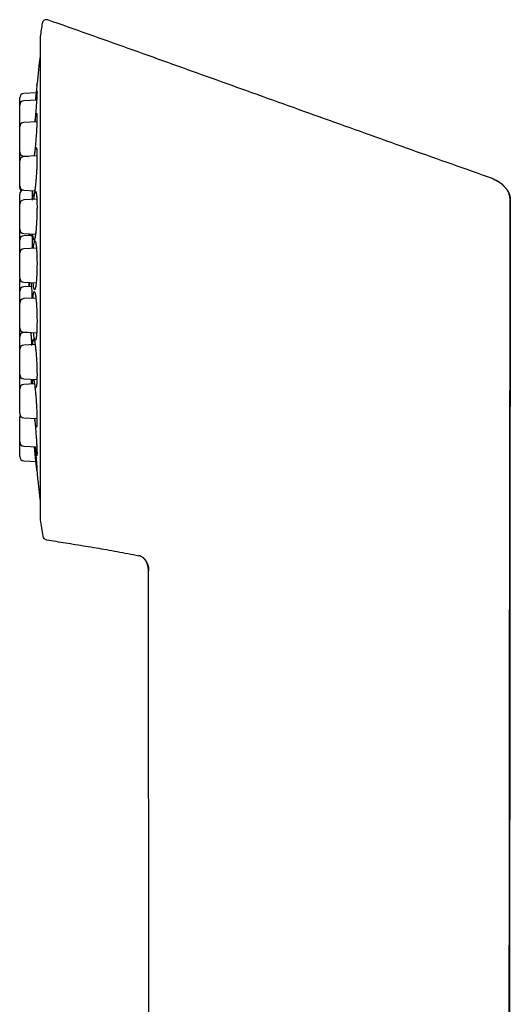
# Model space of a CAD drawing. Header units: millimetres. Extents: x 8 to 1378, y 12 to 1046.
# Tile 7 of 68: x 206 to 240, y 978 to 1046. Entities that reach past the tile are written whole.
import ezdxf

# ---------------------------------------------------------------- set-up
doc = ezdxf.new("R2010")
doc.units = ezdxf.units.MM

msp = doc.modelspace()

# ---------------------------------------------------------------- linework, layer by layer
at = {"color": 7, "linetype": 'Continuous', "lineweight": 30}
for p, q in [((207.478, 1044.664), (207.478, 1011.329)), ((207.249, 1041.294), (207.254, 1041.349)), ((207.204, 1040.8), (206.349, 1040.755)), ((207.237, 1040.286), (206.349, 1040.24)), ((207.256, 1038.787), (206.349, 1038.74)), ((207.261, 1036.436), (206.349, 1036.388)), ((206.349, 1036.423), (206.681, 1036.405)), ((206.349, 1034.071), (207.111, 1034.031)), ((207.25, 1033.44), (206.349, 1033.393)), ((239.967, 1033.383), (239.84, 909.596)), ((239.957, 1033.374), (239.963, 1033.379)), ((206.349, 1031.076), (207.16, 1031.034)), ((206.911, 1030.943), (206.349, 1030.913)), ((206.767, 1030.935), (206.776, 1031.054)), ((207.223, 1030.068), (206.349, 1030.022)), ((206.068, 1027.963), (206.065, 1027.921)), ((206.349, 1027.705), (207.205, 1027.66)), ((206.876, 1027.425), (206.349, 1027.397)), ((207.183, 1026.618), (206.349, 1026.574)), ((206.349, 1024.257), (207.238, 1024.21)), ((206.609, 1024.243), (206.349, 1024.23)), ((207.136, 1023.397), (206.349, 1023.355)), ((206.349, 1021.038), (207.257, 1020.991)), ((207.086, 1020.69), (206.349, 1020.652)), ((206.349, 1018.335), (207.26, 1018.287)), ((206.349, 1016.387), (207.247, 1016.34)), ((206.349, 1015.368), (207.222, 1015.322)), ((215.066, 909.596), (214.962, 1007.757))]:
    msp.add_line(p, q, dxfattribs=at)
for centre, radius, start, end in [((207.919, 1045.549), 0.3, 70.54132, 170.79371), ((316.216, 1027.997), 110.01, 170.79371, 171.26965), ((207.678, 1044.664), 0.2, 171.27481, 180), ((336.565, 1027.997), 130, 173.20595, 174.06655), ((206.365, 1040.456), 0.3, 93, 180), ((206.365, 1039.94), 0.3, 93, 180), ((206.365, 1038.44), 0.3, 93, 180), ((206.365, 1036.722), 0.3, 180, 267), ((206.365, 1036.088), 0.3, 93, 180), ((206.365, 1034.37), 0.3, 180, 267), ((206.365, 1034.255), 0.3, 180, 232.20514), ((206.365, 1033.781), 0.3, 101.01134, 180), ((206.365, 1033.094), 0.3, 93, 180), ((206.365, 1031.376), 0.3, 180, 267), ((206.365, 1030.614), 0.3, 93, 180), ((206.365, 1029.723), 0.3, 93, 180), ((206.365, 1028.005), 0.3, 180, 267), ((206.365, 1027.098), 0.3, 93, 180), ((206.365, 1026.274), 0.3, 93, 180), ((206.365, 1024.557), 0.3, 180, 267), ((206.365, 1023.93), 0.3, 93, 180), ((206.365, 1023.056), 0.3, 93, 180), ((206.365, 1021.338), 0.3, 180, 267), ((206.365, 1020.352), 0.3, 93, 180), ((206.365, 1018.634), 0.3, 180, 267), ((206.365, 1018.404), 0.3, 157.47225, 180), ((206.365, 1016.687), 0.3, 180, 267), ((206.365, 1015.667), 0.3, 180, 267), ((336.565, 1027.997), 130, 185.69969, 186.79486), ((207.678, 1011.329), 0.2, 180, 188.72377), ((316.216, 1027.997), 110.01, 188.73035, 189.32915), ((207.957, 1010.212), 0.3, 189.32915, 260.70131)]:
    msp.add_arc(centre, radius, start, end, dxfattribs=at)
for points, knots in [([(238.742, 1034.871), (237.81, 1035.2), (235.941, 1035.858), (233.133, 1036.856), (230.31, 1037.864), (227.473, 1038.879), (224.62, 1039.902), (221.808, 1040.912), (219.035, 1041.906), (216.303, 1042.885), (213.555, 1043.867), (210.793, 1044.85), (208.945, 1045.504), (208.019, 1045.832)], [0, 0, 0, 0, 0.090865, 0.182236, 0.274113, 0.366498, 0.459391, 0.552794, 0.641326, 0.730312, 0.819752, 0.909648, 1, 1, 1, 1]), ([(207.235, 1040.837), (207.238, 1040.854), (207.244, 1040.888), (207.251, 1040.912), (207.257, 1040.918), (207.263, 1040.883), (207.261, 1040.766), (207.254, 1040.584), (207.24, 1040.343), (207.22, 1040.056), (207.196, 1039.732), (207.168, 1039.388), (207.14, 1039.063), (207.121, 1038.865), (207.113, 1038.78)], [0, 0, 0, 0, 0.046746, 0.091949, 0.148943, 0.246421, 0.343359, 0.439984, 0.537765, 0.635215, 0.731916, 0.829248, 0.926446, 1, 1, 1, 1]), ([(207.262, 1041.435), (207.262, 1041.435), (207.262, 1041.441), (207.259, 1041.409), (207.25, 1041.303), (207.234, 1041.126), (207.212, 1040.891), (207.186, 1040.607), (207.167, 1040.397), (207.157, 1040.283), (207.157, 1040.282)], [0, 0, 0, 0, 0.000721, 0.167639, 0.333632, 0.49909, 0.666528, 0.833398, 0.998985, 1, 1, 1, 1]), ([(206.065, 1039.946), (206.065, 1039.962), (206.065, 1040.004), (206.065, 1040.069), (206.065, 1040.14), (206.065, 1040.205), (206.065, 1040.264), (206.065, 1040.31), (206.065, 1040.346), (206.065, 1040.373), (206.065, 1040.403), (206.065, 1040.431), (206.065, 1040.452), (206.065, 1040.454), (206.065, 1040.456)], [0, 0, 0, 0, 0.051702, 0.139888, 0.22821, 0.317605, 0.406596, 0.494782, 0.553605, 0.612767, 0.672543, 0.781749, 0.890318, 1, 1, 1, 1]), ([(207.165, 1040.283), (207.168, 1040.308), (207.173, 1040.356), (207.18, 1040.422), (207.188, 1040.486), (207.195, 1040.546), (207.202, 1040.603), (207.207, 1040.647), (207.211, 1040.676), (207.212, 1040.688), (207.213, 1040.693), (207.213, 1040.696), (207.213, 1040.698), (207.214, 1040.702), (207.215, 1040.711), (207.217, 1040.725), (207.224, 1040.77), (207.23, 1040.806), (207.235, 1040.837)], [0, 0, 0, 0, 0.09693, 0.18324, 0.27485, 0.371959, 0.45413, 0.547111, 0.584903, 0.600931, 0.607868, 0.613269, 0.614446, 0.622976, 0.646056, 0.682524, 0.73238, 1, 1, 1, 1]), ([(207.26, 1040.849), (207.26, 1040.848), (207.26, 1040.845), (207.261, 1040.83), (207.261, 1040.813), (207.261, 1040.806)], [0, 0, 0, 0, 0.355903, 0.731368, 1, 1, 1, 1]), ([(206.065, 1039.081), (206.065, 1039.108), (206.065, 1039.162), (206.065, 1039.242), (206.065, 1039.321), (206.065, 1039.4), (206.065, 1039.478), (206.065, 1039.554), (206.065, 1039.624), (206.065, 1039.69), (206.065, 1039.749), (206.065, 1039.795), (206.065, 1039.83), (206.065, 1039.857), (206.065, 1039.887), (206.065, 1039.916), (206.065, 1039.937), (206.065, 1039.939), (206.065, 1039.94)], [0, 0, 0, 0, 0.060194, 0.119898, 0.179651, 0.239989, 0.305192, 0.369805, 0.434518, 0.500017, 0.56522, 0.629833, 0.672931, 0.716279, 0.760076, 0.84009, 0.919638, 1, 1, 1, 1]), ([(206.065, 1038.446), (206.065, 1038.455), (206.065, 1038.484), (206.065, 1038.538), (206.065, 1038.601), (206.065, 1038.659), (206.065, 1038.711), (206.065, 1038.78), (206.065, 1038.867), (206.065, 1038.973), (206.065, 1039.045), (206.065, 1039.081)], [0, 0, 0, 0, 0.05791, 0.180767, 0.302513, 0.383721, 0.465397, 0.54792, 0.698855, 0.848741, 1, 1, 1, 1]), ([(207.206, 1039.325), (207.21, 1039.341), (207.218, 1039.373), (207.228, 1039.395), (207.241, 1039.397), (207.253, 1039.357), (207.261, 1039.235), (207.262, 1039.049), (207.257, 1038.803), (207.246, 1038.513), (207.228, 1038.187), (207.205, 1037.841), (207.178, 1037.489), (207.148, 1037.145), (207.117, 1036.83), (207.089, 1036.583), (207.073, 1036.468), (207.067, 1036.425)], [0, 0, 0, 0, 0.036653, 0.072096, 0.116786, 0.193218, 0.269226, 0.344989, 0.421659, 0.49807, 0.573892, 0.650211, 0.726421, 0.803018, 0.879369, 0.955506, 1, 1, 1, 1]), ([(207.123, 1038.78), (207.126, 1038.806), (207.131, 1038.854), (207.14, 1038.92), (207.148, 1038.983), (207.156, 1039.042), (207.164, 1039.098), (207.17, 1039.141), (207.174, 1039.169), (207.176, 1039.181), (207.177, 1039.186), (207.177, 1039.189), (207.177, 1039.191), (207.178, 1039.195), (207.18, 1039.204), (207.183, 1039.217), (207.191, 1039.26), (207.199, 1039.295), (207.206, 1039.325)], [0, 0, 0, 0, 0.099282, 0.185366, 0.276736, 0.373593, 0.455552, 0.548292, 0.585985, 0.601971, 0.60889, 0.614277, 0.615451, 0.623958, 0.646977, 0.68335, 0.733078, 1, 1, 1, 1]), ([(206.065, 1037.581), (206.065, 1037.608), (206.065, 1037.662), (206.065, 1037.742), (206.065, 1037.821), (206.065, 1037.9), (206.065, 1037.978), (206.065, 1038.053), (206.065, 1038.124), (206.065, 1038.189), (206.065, 1038.249), (206.065, 1038.295), (206.065, 1038.33), (206.065, 1038.357), (206.065, 1038.387), (206.065, 1038.415), (206.065, 1038.436), (206.065, 1038.439), (206.065, 1038.44)], [0, 0, 0, 0, 0.0601938, 0.1198979, 0.1796507, 0.2399894, 0.3051921, 0.3698052, 0.4345179, 0.5000166, 0.5652196, 0.6298327, 0.6729314, 0.7162788, 0.7600756, 0.8400897, 0.9196375, 1, 1, 1, 1]), ([(206.065, 1036.722), (206.065, 1036.723), (206.065, 1036.724), (206.065, 1036.736), (206.065, 1036.755), (206.065, 1036.782), (206.065, 1036.817), (206.065, 1036.862), (206.065, 1036.914), (206.065, 1036.973), (206.065, 1037.038), (206.065, 1037.101), (206.065, 1037.159), (206.065, 1037.211), (206.065, 1037.28), (206.065, 1037.367), (206.065, 1037.473), (206.065, 1037.545), (206.065, 1037.581)], [0, 0, 0, 0, 0.060121, 0.1198, 0.179577, 0.239992, 0.305194, 0.369806, 0.434519, 0.500017, 0.565219, 0.629832, 0.67293, 0.716277, 0.760073, 0.840177, 0.919724, 1, 1, 1, 1]), ([(207.168, 1036.946), (207.173, 1036.962), (207.182, 1036.993), (207.196, 1037.013), (207.213, 1037.013), (207.232, 1036.971), (207.248, 1036.846), (207.259, 1036.657), (207.262, 1036.409), (207.26, 1036.117), (207.251, 1035.79), (207.236, 1035.443), (207.215, 1035.09), (207.189, 1034.747), (207.16, 1034.431), (207.129, 1034.153), (207.097, 1033.927), (207.066, 1033.76), (207.036, 1033.663), (207.01, 1033.636), (206.988, 1033.684), (206.971, 1033.807), (206.962, 1033.931), (206.961, 1034.026), (206.961, 1034.039)], [0, 0, 0, 0, 0.024406, 0.048005, 0.077763, 0.128655, 0.179266, 0.229714, 0.280765, 0.331644, 0.38213, 0.432948, 0.483693, 0.534696, 0.585534, 0.636231, 0.687068, 0.737693, 0.788423, 0.839323, 0.890154, 0.941029, 0.99191, 1, 1, 1, 1]), ([(207.081, 1036.426), (207.083, 1036.445), (207.088, 1036.487), (207.095, 1036.547), (207.104, 1036.609), (207.112, 1036.667), (207.12, 1036.723), (207.127, 1036.766), (207.131, 1036.794), (207.133, 1036.805), (207.134, 1036.81), (207.135, 1036.813), (207.135, 1036.815), (207.136, 1036.819), (207.138, 1036.828), (207.141, 1036.841), (207.151, 1036.883), (207.16, 1036.917), (207.168, 1036.946)], [0, 0, 0, 0, 0.07685, 0.165074, 0.25872, 0.35799, 0.441993, 0.537043, 0.575675, 0.592059, 0.59915, 0.60467, 0.605873, 0.614591, 0.638183, 0.675462, 0.72643, 1, 1, 1, 1]), ([(207.235, 1036.901), (207.235, 1036.901), (207.235, 1036.901), (207.236, 1036.897), (207.237, 1036.89), (207.238, 1036.88), (207.24, 1036.869), (207.242, 1036.856), (207.244, 1036.836), (207.247, 1036.81), (207.249, 1036.78), (207.252, 1036.744), (207.254, 1036.702), (207.256, 1036.651), (207.258, 1036.603), (207.259, 1036.567), (207.259, 1036.553)], [0, 0, 0, 0, 0.022824, 0.097578, 0.163599, 0.23065, 0.286763, 0.331641, 0.400115, 0.468146, 0.544414, 0.62894, 0.72172, 0.822719, 0.930775, 1, 1, 1, 1]), ([(206.065, 1036.094), (206.065, 1036.108), (206.065, 1036.149), (206.065, 1036.215), (206.065, 1036.293), (206.065, 1036.369), (206.065, 1036.44), (206.065, 1036.505), (206.065, 1036.564), (206.065, 1036.61), (206.065, 1036.646), (206.065, 1036.673), (206.065, 1036.703), (206.065, 1036.731), (206.065, 1036.752), (206.065, 1036.754), (206.065, 1036.756)], [0, 0, 0, 0, 0.037251, 0.108063, 0.184584, 0.260413, 0.336359, 0.413227, 0.489749, 0.565577, 0.616157, 0.667029, 0.718429, 0.812332, 0.905688, 1, 1, 1, 1]), ([(206.065, 1035.229), (206.065, 1035.256), (206.065, 1035.31), (206.065, 1035.39), (206.065, 1035.469), (206.065, 1035.548), (206.065, 1035.626), (206.065, 1035.702), (206.065, 1035.772), (206.065, 1035.838), (206.065, 1035.897), (206.065, 1035.943), (206.065, 1035.978), (206.065, 1036.005), (206.065, 1036.035), (206.065, 1036.063), (206.065, 1036.084), (206.065, 1036.087), (206.065, 1036.088)], [0, 0, 0, 0, 0.060194, 0.119898, 0.179651, 0.239989, 0.305192, 0.369805, 0.434518, 0.500017, 0.56522, 0.629833, 0.672931, 0.716279, 0.760076, 0.84009, 0.919638, 1, 1, 1, 1]), ([(206.065, 1034.37), (206.065, 1034.371), (206.065, 1034.372), (206.065, 1034.384), (206.065, 1034.403), (206.065, 1034.43), (206.065, 1034.466), (206.065, 1034.51), (206.065, 1034.562), (206.065, 1034.621), (206.065, 1034.686), (206.065, 1034.749), (206.065, 1034.807), (206.065, 1034.859), (206.065, 1034.928), (206.065, 1035.015), (206.065, 1035.121), (206.065, 1035.193), (206.065, 1035.229)], [0, 0, 0, 0, 0.0601211, 0.1197999, 0.1795774, 0.2399918, 0.3051939, 0.3698064, 0.4345186, 0.5000167, 0.5652191, 0.6298316, 0.67293, 0.716277, 0.7600734, 0.8401774, 0.9197245, 1, 1, 1, 1]), ([(238.729, 1034.856), (238.73, 1034.857), (238.74, 1034.867), (238.74, 1034.868), (238.74, 1034.868)], [0, 0, 0, 0, 0.080663, 1, 1, 1, 1]), ([(239.956, 1033.374), (239.955, 1033.416), (239.953, 1033.503), (239.931, 1033.63), (239.899, 1033.75), (239.859, 1033.856), (239.815, 1033.951), (239.77, 1034.034), (239.725, 1034.105), (239.683, 1034.166), (239.646, 1034.216), (239.611, 1034.258), (239.58, 1034.295), (239.547, 1034.33), (239.514, 1034.364), (239.48, 1034.397), (239.446, 1034.429), (239.411, 1034.459), (239.375, 1034.487), (239.339, 1034.514), (239.304, 1034.538), (239.263, 1034.566), (239.218, 1034.595), (239.169, 1034.627), (239.117, 1034.659), (239.061, 1034.693), (239.001, 1034.727), (238.938, 1034.762), (238.872, 1034.795), (238.801, 1034.828), (238.754, 1034.847), (238.729, 1034.857)], [0, 0, 0, 0, 0.056935, 0.117834, 0.174383, 0.226679, 0.274663, 0.318205, 0.357158, 0.391387, 0.421287, 0.442654, 0.463839, 0.485351, 0.507681, 0.531274, 0.556508, 0.583696, 0.613088, 0.644886, 0.67838, 0.709631, 0.738811, 0.766813, 0.794614, 0.82317, 0.853315, 0.885697, 0.920774, 0.958829, 1, 1, 1, 1]), ([(238.74, 1034.868), (238.78, 1034.853), (238.863, 1034.822), (238.951, 1034.779), (239.01, 1034.749), (239.035, 1034.735), (239.061, 1034.72), (239.088, 1034.705), (239.114, 1034.689), (239.141, 1034.672), (239.167, 1034.655), (239.197, 1034.635), (239.232, 1034.611), (239.274, 1034.58), (239.324, 1034.542), (239.38, 1034.496), (239.442, 1034.441), (239.509, 1034.377), (239.58, 1034.301), (239.65, 1034.217), (239.713, 1034.131), (239.757, 1034.065), (239.785, 1034.017), (239.802, 1033.987), (239.817, 1033.958), (239.831, 1033.931), (239.844, 1033.904), (239.871, 1033.845), (239.907, 1033.752), (239.941, 1033.626), (239.962, 1033.503), (239.965, 1033.423), (239.966, 1033.383)], [0, 0, 0, 0, 0.0619073, 0.1301612, 0.1443196, 0.1587232, 0.1733712, 0.1882626, 0.2033962, 0.2187706, 0.2343842, 0.250235, 0.2709005, 0.2965605, 0.32722, 0.3628694, 0.4034759, 0.4489766, 0.4992718, 0.5564264, 0.6087478, 0.6562857, 0.6736715, 0.6903368, 0.7062874, 0.721529, 0.7360673, 0.7499076, 0.8175999, 0.8815891, 0.9422592, 1, 1, 1, 1]), ([(206.065, 1034.255), (206.065, 1034.256), (206.065, 1034.258), (206.065, 1034.269), (206.065, 1034.288), (206.065, 1034.316), (206.065, 1034.341), (206.065, 1034.36), (206.065, 1034.364)], [0, 0, 0, 0, 0.186246, 0.371121, 0.556302, 0.743456, 0.945442, 1, 1, 1, 1]), ([(206.065, 1033.1), (206.065, 1033.12), (206.065, 1033.168), (206.065, 1033.241), (206.065, 1033.319), (206.065, 1033.395), (206.065, 1033.465), (206.065, 1033.531), (206.065, 1033.59), (206.065, 1033.636), (206.065, 1033.671), (206.065, 1033.698), (206.065, 1033.728), (206.065, 1033.756), (206.065, 1033.777), (206.065, 1033.78), (206.065, 1033.781)], [0, 0, 0, 0, 0.054258, 0.12382, 0.198989, 0.273478, 0.348083, 0.423593, 0.498762, 0.573252, 0.622938, 0.672911, 0.723403, 0.815647, 0.907354, 1, 1, 1, 1]), ([(206.926, 1034.04), (206.926, 1034.021), (206.927, 1033.912), (206.924, 1033.689), (206.919, 1033.478), (206.917, 1033.385)], [0, 0, 0, 0, 0.10866, 0.609858, 1, 1, 1, 1]), ([(207.124, 1033.911), (207.129, 1033.927), (207.139, 1033.959), (207.155, 1033.979), (207.175, 1033.979), (207.199, 1033.937), (207.223, 1033.812), (207.242, 1033.623), (207.255, 1033.375), (207.262, 1033.083), (207.262, 1032.755), (207.256, 1032.408), (207.243, 1032.055), (207.224, 1031.712), (207.201, 1031.395), (207.173, 1031.116), (207.143, 1030.89), (207.111, 1030.722), (207.08, 1030.625), (207.049, 1030.598), (207.021, 1030.646), (206.997, 1030.768), (206.981, 1030.905), (206.975, 1031.016), (206.974, 1031.043)], [0, 0, 0, 0, 0.024188, 0.047575, 0.077065, 0.127502, 0.177658, 0.227654, 0.278247, 0.328672, 0.378704, 0.429068, 0.479356, 0.529903, 0.580284, 0.630527, 0.680908, 0.731078, 0.781354, 0.831798, 0.882173, 0.932591, 0.983017, 1, 1, 1, 1]), ([(207.042, 1033.43), (207.043, 1033.435), (207.046, 1033.463), (207.051, 1033.511), (207.059, 1033.573), (207.067, 1033.632), (207.075, 1033.688), (207.081, 1033.73), (207.086, 1033.758), (207.088, 1033.77), (207.088, 1033.775), (207.089, 1033.778), (207.089, 1033.78), (207.09, 1033.784), (207.092, 1033.792), (207.096, 1033.805), (207.106, 1033.848), (207.116, 1033.882), (207.124, 1033.911)], [0, 0, 0, 0, 0.025114, 0.118279, 0.217172, 0.322008, 0.410722, 0.511101, 0.551896, 0.569198, 0.576685, 0.582515, 0.583784, 0.592989, 0.617903, 0.657272, 0.711099, 1, 1, 1, 1]), ([(207.11, 1034.023), (207.105, 1033.992), (207.095, 1033.929), (207.083, 1033.863), (207.073, 1033.817), (207.065, 1033.785), (207.06, 1033.765), (207.057, 1033.757), (207.058, 1033.757), (207.058, 1033.757)], [0, 0, 0, 0, 0.2227884, 0.4469271, 0.5898751, 0.7274405, 0.8590065, 0.9538493, 1, 1, 1, 1]), ([(207.205, 1033.859), (207.205, 1033.86), (207.204, 1033.861), (207.207, 1033.854), (207.21, 1033.841), (207.215, 1033.819), (207.22, 1033.789), (207.226, 1033.746), (207.232, 1033.692), (207.238, 1033.625), (207.245, 1033.536), (207.251, 1033.426), (207.254, 1033.333), (207.256, 1033.288)], [0, 0, 0, 0, 0.003915, 0.063229, 0.127794, 0.201277, 0.283377, 0.374168, 0.474068, 0.582142, 0.691036, 0.852383, 1, 1, 1, 1]), ([(206.065, 1032.235), (206.065, 1032.262), (206.065, 1032.316), (206.065, 1032.396), (206.065, 1032.475), (206.065, 1032.553), (206.065, 1032.631), (206.065, 1032.707), (206.065, 1032.778), (206.065, 1032.843), (206.065, 1032.902), (206.065, 1032.948), (206.065, 1032.984), (206.065, 1033.01), (206.065, 1033.041), (206.065, 1033.069), (206.065, 1033.09), (206.065, 1033.092), (206.065, 1033.094)], [0, 0, 0, 0, 0.060194, 0.119898, 0.179651, 0.239989, 0.305192, 0.369805, 0.434518, 0.500017, 0.56522, 0.629833, 0.672931, 0.716279, 0.760076, 0.84009, 0.919638, 1, 1, 1, 1]), ([(239.83, 909.596), (239.831, 909.889), (239.831, 910.719), (239.833, 912.08), (239.834, 913.673), (239.836, 915.248), (239.837, 916.803), (239.839, 918.311), (239.84, 919.772), (239.842, 921.186), (239.843, 922.584), (239.845, 923.965), (239.846, 925.381), (239.847, 926.83), (239.849, 928.312), (239.85, 929.773), (239.852, 931.213), (239.853, 932.631), (239.855, 934.029), (239.856, 935.406), (239.857, 936.762), (239.859, 938.098), (239.86, 939.412), (239.861, 940.705), (239.862, 941.977), (239.864, 943.229), (239.865, 944.459), (239.866, 945.669), (239.867, 946.876), (239.868, 948.079), (239.87, 949.279), (239.871, 950.456), (239.872, 951.61), (239.873, 952.74), (239.874, 953.832), (239.875, 954.885), (239.876, 955.9), (239.877, 956.894), (239.878, 957.867), (239.879, 958.82), (239.88, 959.751), (239.881, 960.661), (239.882, 961.522), (239.883, 962.333), (239.883, 963.097), (239.884, 963.844), (239.885, 964.574), (239.886, 965.288), (239.886, 965.989), (239.887, 966.857), (239.888, 967.891), (239.889, 969.087), (239.89, 970.261), (239.891, 971.415), (239.892, 972.548), (239.893, 973.659), (239.894, 974.73), (239.895, 975.761), (239.896, 976.754), (239.897, 977.727), (239.897, 978.682), (239.898, 979.618), (239.899, 980.519), (239.899, 981.384), (239.9, 982.215), (239.9, 983.029), (239.9, 983.827), (239.901, 984.591), (239.901, 985.322), (239.901, 986.021), (239.902, 986.589), (239.902, 987.028), (239.902, 987.342), (239.902, 987.654), (239.902, 987.966), (239.902, 988.287), (239.902, 988.624), (239.902, 988.979), (239.902, 989.353), (239.903, 989.745), (239.903, 990.152), (239.903, 990.576), (239.904, 991.014), (239.904, 991.47), (239.905, 991.949), (239.905, 992.451), (239.906, 992.977), (239.906, 993.522), (239.907, 994.085), (239.908, 994.668), (239.908, 995.269), (239.909, 995.888), (239.91, 996.538), (239.911, 997.217), (239.912, 997.927), (239.913, 998.658), (239.914, 999.409), (239.915, 1000.181), (239.916, 1000.973), (239.917, 1001.787), (239.919, 1002.62), (239.92, 1003.475), (239.921, 1004.35), (239.923, 1005.246), (239.924, 1006.144), (239.925, 1007.045), (239.927, 1007.946), (239.928, 1008.866), (239.93, 1009.804), (239.931, 1010.78), (239.933, 1011.795), (239.934, 1012.85), (239.936, 1013.926), (239.938, 1015.023), (239.94, 1016.14), (239.941, 1017.255), (239.943, 1018.368), (239.945, 1019.478), (239.946, 1020.606), (239.948, 1021.753), (239.95, 1022.918), (239.952, 1024.101), (239.954, 1025.303), (239.955, 1026.523), (239.957, 1027.761), (239.959, 1029.01), (239.961, 1030.269), (239.962, 1031.539), (239.964, 1032.578), (239.965, 1033.193), (239.965, 1033.379)], [0, 0, 0, 0, 0.0070937, 0.0201172, 0.0329878, 0.0457058, 0.058271, 0.0706834, 0.0822467, 0.0936741, 0.1049658, 0.1161217, 0.1271418, 0.1392807, 0.1512504, 0.163051, 0.1746825, 0.1861448, 0.197438, 0.208562, 0.2195169, 0.2303026, 0.2409192, 0.2513667, 0.261645, 0.2717542, 0.2816942, 0.2914651, 0.3010669, 0.3109445, 0.3206364, 0.3301427, 0.3394634, 0.3485984, 0.3575478, 0.3659172, 0.3741175, 0.3821487, 0.3900107, 0.3977036, 0.4052273, 0.4125819, 0.4197673, 0.4260754, 0.4322471, 0.4382825, 0.4441814, 0.449944, 0.4555831, 0.4611609, 0.470989, 0.4806473, 0.4901358, 0.4994547, 0.5086037, 0.5175831, 0.5263927, 0.5345609, 0.5425776, 0.5504427, 0.5581562, 0.5657181, 0.5731284, 0.5799765, 0.5866898, 0.5932683, 0.599712, 0.606021, 0.6117878, 0.6174371, 0.6229691, 0.6255363, 0.6280774, 0.6305924, 0.6330828, 0.6356556, 0.6383767, 0.6412459, 0.6442634, 0.6474291, 0.6507431, 0.6541422, 0.6576843, 0.6613694, 0.6651976, 0.6692933, 0.6735411, 0.6779408, 0.6824926, 0.6871963, 0.6920521, 0.6970598, 0.7022196, 0.7077881, 0.7135235, 0.7194257, 0.7254948, 0.7317307, 0.7381334, 0.7447031, 0.7514395, 0.7583429, 0.765413, 0.7726501, 0.780054, 0.7871876, 0.7944696, 0.8018998, 0.8094784, 0.8172054, 0.8255626, 0.8340867, 0.8427776, 0.8516354, 0.8606599, 0.8698512, 0.8786701, 0.8876372, 0.8967525, 0.9060161, 0.9154278, 0.9249878, 0.9346959, 0.9445522, 0.9545567, 0.9647092, 0.9748246, 0.9850829, 0.9954839, 1, 1, 1, 1]), ([(239.958, 1033.374), (239.958, 1033.375), (239.961, 1033.378), (239.962, 1033.379), (239.963, 1033.38)], [0, 0, 0, 0, 0.338334, 1, 1, 1, 1]), ([(206.065, 1031.376), (206.065, 1031.376), (206.065, 1031.378), (206.065, 1031.39), (206.065, 1031.408), (206.065, 1031.436), (206.065, 1031.471), (206.065, 1031.515), (206.065, 1031.567), (206.065, 1031.626), (206.065, 1031.691), (206.065, 1031.754), (206.065, 1031.812), (206.065, 1031.864), (206.065, 1031.933), (206.065, 1032.02), (206.065, 1032.127), (206.065, 1032.199), (206.065, 1032.235)], [0, 0, 0, 0, 0.060121, 0.1198, 0.179577, 0.239992, 0.305194, 0.369806, 0.434519, 0.500017, 0.565219, 0.629832, 0.67293, 0.716277, 0.760073, 0.840177, 0.919724, 1, 1, 1, 1]), ([(206.065, 1030.615), (206.065, 1030.642), (206.065, 1030.696), (206.065, 1030.777), (206.065, 1030.855), (206.065, 1030.934), (206.065, 1031.012), (206.065, 1031.088), (206.065, 1031.158), (206.065, 1031.224), (206.065, 1031.283), (206.065, 1031.329), (206.065, 1031.357), (206.065, 1031.368), (206.065, 1031.37)], [0, 0, 0, 0, 0.088179, 0.175641, 0.263174, 0.351566, 0.447082, 0.541735, 0.636535, 0.732485, 0.828002, 0.922655, 0.985792, 1, 1, 1, 1]), ([(206.695, 1031.02), (206.695, 1031.019), (206.695, 1030.991), (206.694, 1030.961), (206.694, 1030.931)], [0, 0, 0, 0, 0.0329683, 1, 1, 1, 1]), ([(206.908, 1031.009), (206.912, 1030.936), (206.919, 1030.776), (206.925, 1030.467), (206.928, 1030.214), (206.926, 1030.072), (206.926, 1030.052)], [0, 0, 0, 0, 0.279483, 0.613921, 0.946788, 1, 1, 1, 1]), ([(207.183, 1031.224), (207.179, 1031.194), (207.173, 1031.134), (207.163, 1031.053), (207.152, 1030.969), (207.139, 1030.888), (207.127, 1030.824), (207.118, 1030.781), (207.11, 1030.752), (207.105, 1030.735), (207.103, 1030.728), (207.103, 1030.728), (207.103, 1030.728)], [0, 0, 0, 0, 0.110519, 0.223413, 0.332601, 0.489525, 0.638489, 0.733495, 0.824847, 0.909984, 0.968838, 1, 1, 1, 1]), ([(206.065, 1029.729), (206.065, 1029.737), (206.065, 1029.773), (206.065, 1029.836), (206.065, 1029.916), (206.065, 1029.994), (206.065, 1030.073), (206.065, 1030.151), (206.065, 1030.227), (206.065, 1030.298), (206.065, 1030.363), (206.065, 1030.422), (206.065, 1030.468), (206.065, 1030.503), (206.065, 1030.53), (206.065, 1030.56), (206.065, 1030.589), (206.065, 1030.61), (206.065, 1030.612), (206.065, 1030.614)], [0, 0, 0, 0, 0.018917, 0.077972, 0.136547, 0.195169, 0.254367, 0.318336, 0.381727, 0.445215, 0.509475, 0.573444, 0.636835, 0.679119, 0.721646, 0.764614, 0.843115, 0.921158, 1, 1, 1, 1]), ([(207.077, 1030.486), (207.082, 1030.503), (207.091, 1030.536), (207.108, 1030.56), (207.129, 1030.563), (207.156, 1030.526), (207.185, 1030.407), (207.211, 1030.223), (207.233, 1029.979), (207.249, 1029.69), (207.259, 1029.364), (207.263, 1029.018), (207.26, 1028.664), (207.25, 1028.319), (207.234, 1027.999), (207.213, 1027.718), (207.188, 1027.487), (207.159, 1027.314), (207.128, 1027.211), (207.096, 1027.179), (207.064, 1027.221), (207.035, 1027.336), (207.011, 1027.489), (207, 1027.621), (206.996, 1027.671)], [0, 0, 0, 0, 0.0238638, 0.0469367, 0.0760327, 0.1257937, 0.175278, 0.2246042, 0.2745189, 0.324269, 0.3736292, 0.4233206, 0.4729327, 0.5228042, 0.5725086, 0.622079, 0.6717843, 0.7212827, 0.770884, 0.8206523, 0.8703522, 0.9200951, 0.9698453, 1, 1, 1, 1]), ([(207.009, 1030.057), (207.009, 1030.062), (207.012, 1030.09), (207.017, 1030.138), (207.024, 1030.198), (207.031, 1030.255), (207.036, 1030.298), (207.04, 1030.327), (207.042, 1030.339), (207.042, 1030.344), (207.043, 1030.347), (207.043, 1030.349), (207.044, 1030.354), (207.046, 1030.362), (207.049, 1030.376), (207.059, 1030.42), (207.069, 1030.456), (207.077, 1030.486)], [0, 0, 0, 0, 0.0263948, 0.1355915, 0.2513547, 0.3493169, 0.4601576, 0.5052026, 0.5243065, 0.5325741, 0.539011, 0.5404116, 0.5505737, 0.5780823, 0.6215548, 0.6809934, 1, 1, 1, 1]), ([(207.168, 1030.438), (207.168, 1030.438), (207.168, 1030.439), (207.17, 1030.432), (207.173, 1030.421), (207.178, 1030.403), (207.184, 1030.375), (207.191, 1030.336), (207.199, 1030.285), (207.208, 1030.22), (207.217, 1030.134), (207.227, 1030.024), (207.234, 1029.929), (207.237, 1029.882)], [0, 0, 0, 0, 0.026568, 0.06536, 0.109503, 0.177864, 0.256864, 0.346668, 0.447641, 0.558698, 0.670939, 0.837295, 1, 1, 1, 1]), ([(206.065, 1028.864), (206.065, 1028.891), (206.065, 1028.945), (206.065, 1029.025), (206.065, 1029.103), (206.065, 1029.182), (206.065, 1029.26), (206.065, 1029.336), (206.065, 1029.407), (206.065, 1029.472), (206.065, 1029.531), (206.065, 1029.577), (206.065, 1029.612), (206.065, 1029.639), (206.065, 1029.669), (206.065, 1029.698), (206.065, 1029.719), (206.065, 1029.721), (206.065, 1029.723)], [0, 0, 0, 0, 0.060194, 0.119898, 0.179651, 0.239989, 0.305192, 0.369805, 0.434518, 0.500017, 0.56522, 0.629833, 0.672931, 0.716279, 0.760076, 0.84009, 0.919638, 1, 1, 1, 1]), ([(206.065, 1028.005), (206.065, 1028.005), (206.065, 1028.007), (206.065, 1028.019), (206.065, 1028.037), (206.065, 1028.065), (206.065, 1028.1), (206.065, 1028.144), (206.065, 1028.196), (206.065, 1028.255), (206.065, 1028.32), (206.065, 1028.383), (206.065, 1028.441), (206.065, 1028.493), (206.065, 1028.562), (206.065, 1028.649), (206.065, 1028.756), (206.065, 1028.828), (206.065, 1028.864)], [0, 0, 0, 0, 0.060121, 0.1198, 0.179577, 0.239992, 0.305194, 0.369806, 0.434519, 0.500017, 0.565219, 0.629832, 0.67293, 0.716277, 0.760073, 0.840177, 0.919724, 1, 1, 1, 1]), ([(207.239, 1028.116), (207.238, 1028.091), (207.234, 1028.028), (207.228, 1027.932), (207.22, 1027.83), (207.212, 1027.737), (207.204, 1027.653), (207.194, 1027.567), (207.183, 1027.484), (207.172, 1027.418), (207.163, 1027.373), (207.156, 1027.343), (207.151, 1027.324), (207.148, 1027.316), (207.148, 1027.315), (207.148, 1027.315)], [0, 0, 0, 0, 0.0583634, 0.1469091, 0.2357938, 0.3227167, 0.4071554, 0.488821, 0.6061907, 0.717608, 0.7886682, 0.8570002, 0.9211277, 0.9659631, 1, 1, 1, 1]), ([(206.065, 1027.104), (206.065, 1027.117), (206.065, 1027.157), (206.065, 1027.223), (206.065, 1027.302), (206.065, 1027.381), (206.065, 1027.459), (206.065, 1027.535), (206.065, 1027.605), (206.065, 1027.67), (206.065, 1027.73), (206.065, 1027.776), (206.065, 1027.811), (206.065, 1027.838), (206.065, 1027.868), (206.065, 1027.896), (206.065, 1027.917), (206.065, 1027.92), (206.065, 1027.921)], [0, 0, 0, 0, 0.030133, 0.091747, 0.153411, 0.21568, 0.282968, 0.349648, 0.416431, 0.484024, 0.551313, 0.617993, 0.66247, 0.707204, 0.752401, 0.834975, 0.917067, 1, 1, 1, 1]), ([(206.69, 1027.687), (206.692, 1027.607), (206.694, 1027.519), (206.695, 1027.424), (206.695, 1027.416)], [0, 0, 0, 0, 0.911357, 1, 1, 1, 1]), ([(206.737, 1027.418), (206.74, 1027.506), (206.744, 1027.627), (206.752, 1027.672), (206.754, 1027.684)], [0, 0, 0, 0, 0.732854, 1, 1, 1, 1]), ([(206.852, 1027.677), (206.858, 1027.625), (206.871, 1027.509), (206.889, 1027.251), (206.905, 1026.943), (206.912, 1026.714), (206.916, 1026.604)], [0, 0, 0, 0, 0.217658, 0.485693, 0.753202, 1, 1, 1, 1]), ([(206.065, 1026.281), (206.065, 1026.294), (206.065, 1026.334), (206.065, 1026.4), (206.065, 1026.479), (206.065, 1026.558), (206.065, 1026.636), (206.065, 1026.711), (206.065, 1026.782), (206.065, 1026.847), (206.065, 1026.906), (206.065, 1026.952), (206.065, 1026.988), (206.065, 1027.015), (206.065, 1027.045), (206.065, 1027.073), (206.065, 1027.094), (206.065, 1027.097), (206.065, 1027.098)], [0, 0, 0, 0, 0.0301334, 0.0917471, 0.1534111, 0.2156798, 0.2829681, 0.3496479, 0.4164306, 0.4840243, 0.5513128, 0.6179926, 0.6624699, 0.7072038, 0.7524014, 0.8349749, 0.9170671, 1, 1, 1, 1]), ([(206.983, 1026.607), (206.983, 1026.611), (206.985, 1026.637), (206.989, 1026.68), (206.994, 1026.739), (206.998, 1026.783), (207.001, 1026.813), (207.002, 1026.825), (207.003, 1026.83), (207.003, 1026.833), (207.003, 1026.836), (207.004, 1026.84), (207.006, 1026.849), (207.008, 1026.864), (207.017, 1026.91), (207.025, 1026.948), (207.032, 1026.98)], [0, 0, 0, 0, 0.0194699, 0.1507865, 0.261913, 0.3876445, 0.4387389, 0.4604079, 0.4697855, 0.4770865, 0.4786743, 0.4901992, 0.5214019, 0.570715, 0.6381414, 1, 1, 1, 1]), ([(207.032, 1026.98), (207.036, 1026.998), (207.045, 1027.033), (207.06, 1027.06), (207.081, 1027.069), (207.108, 1027.038), (207.14, 1026.925), (207.17, 1026.747), (207.198, 1026.508), (207.222, 1026.223), (207.241, 1025.9), (207.255, 1025.555), (207.262, 1025.202), (207.262, 1024.855), (207.256, 1024.533), (207.243, 1024.247), (207.225, 1024.011), (207.202, 1023.832), (207.174, 1023.723), (207.144, 1023.683), (207.112, 1023.719), (207.08, 1023.826), (207.051, 1023.993), (207.033, 1024.148), (207.025, 1024.222)], [0, 0, 0, 0, 0.023516, 0.0462516, 0.0749236, 0.1239588, 0.1727211, 0.2213281, 0.2705143, 0.31954, 0.3681789, 0.4171472, 0.4660339, 0.5151794, 0.5641572, 0.6130053, 0.6619848, 0.7107613, 0.7596389, 0.8086812, 0.8576562, 0.9066733, 0.9556979, 1, 1, 1, 1]), ([(207.125, 1026.945), (207.124, 1026.945), (207.124, 1026.946), (207.126, 1026.94), (207.129, 1026.931), (207.134, 1026.915), (207.14, 1026.889), (207.148, 1026.853), (207.157, 1026.804), (207.167, 1026.742), (207.179, 1026.658), (207.192, 1026.552), (207.2, 1026.46), (207.205, 1026.415)], [0, 0, 0, 0, 0.013748, 0.050513, 0.093029, 0.160237, 0.239264, 0.330317, 0.433743, 0.548363, 0.664361, 0.836307, 1, 1, 1, 1]), ([(206.065, 1025.416), (206.065, 1025.443), (206.065, 1025.497), (206.065, 1025.577), (206.065, 1025.655), (206.065, 1025.734), (206.065, 1025.812), (206.065, 1025.888), (206.065, 1025.959), (206.065, 1026.024), (206.065, 1026.083), (206.065, 1026.129), (206.065, 1026.164), (206.065, 1026.191), (206.065, 1026.221), (206.065, 1026.25), (206.065, 1026.271), (206.065, 1026.273), (206.065, 1026.274)], [0, 0, 0, 0, 0.060194, 0.119898, 0.179651, 0.239989, 0.305192, 0.369805, 0.434518, 0.500017, 0.56522, 0.629833, 0.672931, 0.716279, 0.760076, 0.84009, 0.919638, 1, 1, 1, 1]), ([(206.065, 1024.557), (206.065, 1024.557), (206.065, 1024.559), (206.065, 1024.57), (206.065, 1024.589), (206.065, 1024.616), (206.065, 1024.652), (206.065, 1024.696), (206.065, 1024.748), (206.065, 1024.807), (206.065, 1024.872), (206.065, 1024.935), (206.065, 1024.993), (206.065, 1025.045), (206.065, 1025.114), (206.065, 1025.201), (206.065, 1025.307), (206.065, 1025.379), (206.065, 1025.416)], [0, 0, 0, 0, 0.060121, 0.1198, 0.179577, 0.239992, 0.305194, 0.369806, 0.434519, 0.500017, 0.565219, 0.629832, 0.67293, 0.716277, 0.760073, 0.840177, 0.919724, 1, 1, 1, 1]), ([(206.065, 1025.38), (206.065, 1025.381), (206.065, 1025.382), (206.065, 1025.392), (206.065, 1025.404), (206.065, 1025.409)], [0, 0, 0, 0, 0.3625919, 0.722516, 1, 1, 1, 1]), ([(207.257, 1024.64), (207.256, 1024.618), (207.255, 1024.557), (207.252, 1024.464), (207.247, 1024.36), (207.242, 1024.264), (207.236, 1024.178), (207.229, 1024.09), (207.221, 1024.004), (207.212, 1023.935), (207.204, 1023.887), (207.197, 1023.854), (207.192, 1023.832), (207.189, 1023.822), (207.189, 1023.821), (207.189, 1023.82)], [0, 0, 0, 0, 0.050102, 0.137854, 0.225946, 0.312099, 0.395798, 0.47676, 0.593147, 0.703674, 0.774191, 0.842036, 0.907411, 0.955079, 1, 1, 1, 1]), ([(206.065, 1024.213), (206.065, 1024.24), (206.065, 1024.294), (206.065, 1024.374), (206.065, 1024.452), (206.065, 1024.512), (206.065, 1024.543), (206.065, 1024.55)], [0, 0, 0, 0, 0.233731, 0.465561, 0.69758, 0.931874, 1, 1, 1, 1]), ([(206.065, 1023.936), (206.065, 1023.957), (206.065, 1024.012), (206.065, 1024.105), (206.065, 1024.177), (206.065, 1024.213)], [0, 0, 0, 0, 0.234969, 0.615741, 1, 1, 1, 1]), ([(206.065, 1023.062), (206.065, 1023.065), (206.065, 1023.095), (206.065, 1023.152), (206.065, 1023.232), (206.065, 1023.311), (206.065, 1023.39), (206.065, 1023.468), (206.065, 1023.544), (206.065, 1023.614), (206.065, 1023.68), (206.065, 1023.739), (206.065, 1023.785), (206.065, 1023.82), (206.065, 1023.847), (206.065, 1023.877), (206.065, 1023.905), (206.065, 1023.926), (206.065, 1023.929), (206.065, 1023.93)], [0, 0, 0, 0, 0.006892, 0.066671, 0.125963, 0.185304, 0.245227, 0.309981, 0.374148, 0.438415, 0.503462, 0.568216, 0.632384, 0.675186, 0.718234, 0.761729, 0.841192, 0.920191, 1, 1, 1, 1]), ([(206.829, 1024.255), (206.834, 1024.195), (206.847, 1024.051), (206.867, 1023.76), (206.882, 1023.51), (206.888, 1023.366), (206.889, 1023.343)], [0, 0, 0, 0, 0.249337, 0.593865, 0.93681, 1, 1, 1, 1]), ([(206.965, 1023.388), (206.965, 1023.388), (206.966, 1023.408), (206.968, 1023.447), (206.97, 1023.493), (206.972, 1023.524), (206.973, 1023.536), (206.973, 1023.542), (206.973, 1023.545), (206.973, 1023.547), (206.974, 1023.552), (206.975, 1023.56), (206.976, 1023.57), (206.978, 1023.582), (206.983, 1023.628), (206.989, 1023.667), (206.994, 1023.701)], [0, 0, 0, 0, 0.0044806, 0.1347574, 0.2821516, 0.3420469, 0.3674478, 0.3784403, 0.3869986, 0.3888588, 0.4023667, 0.4389438, 0.4751243, 0.5207429, 0.5758002, 1, 1, 1, 1]), ([(206.994, 1023.701), (206.997, 1023.72), (207.004, 1023.758), (207.016, 1023.79), (207.034, 1023.805), (207.059, 1023.782), (207.09, 1023.678), (207.122, 1023.508), (207.154, 1023.277), (207.183, 1022.998), (207.209, 1022.679), (207.231, 1022.337), (207.248, 1021.983), (207.259, 1021.635), (207.263, 1021.31), (207.26, 1021.018), (207.251, 1020.776), (207.236, 1020.589), (207.215, 1020.471), (207.19, 1020.421), (207.161, 1020.448), (207.13, 1020.545), (207.098, 1020.715), (207.075, 1020.872), (207.063, 1020.983), (207.061, 1021.001)], [0, 0, 0, 0, 0.023193, 0.045616, 0.073894, 0.122255, 0.170347, 0.218287, 0.266797, 0.31515, 0.363119, 0.411416, 0.459629, 0.508101, 0.556404, 0.604581, 0.652887, 0.700993, 0.749199, 0.797567, 0.845869, 0.894213, 0.942564, 0.990761, 1, 1, 1, 1]), ([(207.078, 1023.69), (207.078, 1023.69), (207.078, 1023.689), (207.08, 1023.684), (207.083, 1023.674), (207.089, 1023.654), (207.096, 1023.624), (207.105, 1023.583), (207.115, 1023.528), (207.127, 1023.458), (207.136, 1023.399), (207.14, 1023.366)], [0, 0, 0, 0, 0.033447, 0.070004, 0.155028, 0.255819, 0.37217, 0.504787, 0.653718, 0.810071, 1, 1, 1, 1]), ([(206.065, 1022.197), (206.065, 1022.224), (206.065, 1022.278), (206.065, 1022.358), (206.065, 1022.437), (206.065, 1022.515), (206.065, 1022.593), (206.065, 1022.669), (206.065, 1022.74), (206.065, 1022.805), (206.065, 1022.864), (206.065, 1022.91), (206.065, 1022.946), (206.065, 1022.973), (206.065, 1023.003), (206.065, 1023.031), (206.065, 1023.052), (206.065, 1023.054), (206.065, 1023.056)], [0, 0, 0, 0, 0.060194, 0.119898, 0.179651, 0.239989, 0.305192, 0.369805, 0.434518, 0.500017, 0.56522, 0.629833, 0.672931, 0.716279, 0.760076, 0.84009, 0.919638, 1, 1, 1, 1]), ([(206.065, 1021.338), (206.065, 1021.338), (206.065, 1021.34), (206.065, 1021.352), (206.065, 1021.37), (206.065, 1021.398), (206.065, 1021.433), (206.065, 1021.477), (206.065, 1021.529), (206.065, 1021.588), (206.065, 1021.653), (206.065, 1021.716), (206.065, 1021.774), (206.065, 1021.826), (206.065, 1021.895), (206.065, 1021.982), (206.065, 1022.089), (206.065, 1022.161), (206.065, 1022.197)], [0, 0, 0, 0, 0.060121, 0.1198, 0.179577, 0.239992, 0.305194, 0.369806, 0.434519, 0.500017, 0.565219, 0.629832, 0.67293, 0.716277, 0.760073, 0.840177, 0.919724, 1, 1, 1, 1]), ([(206.065, 1020.879), (206.065, 1020.906), (206.065, 1020.96), (206.065, 1021.04), (206.065, 1021.119), (206.065, 1021.198), (206.065, 1021.269), (206.065, 1021.313), (206.065, 1021.332)], [0, 0, 0, 0, 0.17025, 0.339114, 0.508117, 0.678776, 0.863193, 1, 1, 1, 1]), ([(206.065, 1020.358), (206.065, 1020.374), (206.065, 1020.406), (206.065, 1020.457), (206.065, 1020.509), (206.065, 1020.578), (206.065, 1020.665), (206.065, 1020.771), (206.065, 1020.843), (206.065, 1020.879)], [0, 0, 0, 0, 0.108, 0.211855, 0.316309, 0.421846, 0.614873, 0.806559, 1, 1, 1, 1]), ([(206.855, 1021.012), (206.858, 1020.964), (206.864, 1020.854), (206.87, 1020.742), (206.873, 1020.679)], [0, 0, 0, 0, 0.437184, 1, 1, 1, 1]), ([(206.957, 1020.684), (206.957, 1020.699), (206.957, 1020.723), (206.957, 1020.749), (206.957, 1020.762), (206.957, 1020.768), (206.957, 1020.771), (206.957, 1020.774), (206.958, 1020.779), (206.958, 1020.787), (206.959, 1020.798), (206.96, 1020.811), (206.962, 1020.86), (206.965, 1020.902), (206.968, 1020.939)], [0, 0, 0, 0, 0.130501, 0.203048, 0.233814, 0.247128, 0.257494, 0.259746, 0.276105, 0.320408, 0.364233, 0.419491, 0.486182, 1, 1, 1, 1]), ([(206.968, 1020.939), (206.97, 1020.961), (206.972, 1020.989), (206.975, 1021.003), (206.976, 1021.005)], [0, 0, 0, 0, 0.820652, 1, 1, 1, 1]), ([(207.025, 1021.003), (207.031, 1020.986), (207.045, 1020.943), (207.072, 1020.795), (207.103, 1020.575), (207.135, 1020.303), (207.166, 1019.99), (207.194, 1019.651), (207.219, 1019.298), (207.239, 1018.949), (207.253, 1018.619), (207.261, 1018.322), (207.262, 1018.071), (207.257, 1017.875), (207.246, 1017.746), (207.228, 1017.685), (207.205, 1017.7), (207.178, 1017.786), (207.149, 1017.945), (207.123, 1018.117), (207.107, 1018.252), (207.102, 1018.295)], [0, 0, 0, 0, 0.035188, 0.090051, 0.145566, 0.200902, 0.255798, 0.311071, 0.366245, 0.421718, 0.476995, 0.532131, 0.587411, 0.642465, 0.697632, 0.752985, 0.808263, 0.863587, 0.91892, 0.974077, 1, 1, 1, 1]), ([(207.26, 1021.109), (207.259, 1021.089), (207.259, 1021.037), (207.257, 1020.959), (207.253, 1020.866), (207.248, 1020.775), (207.242, 1020.692), (207.235, 1020.628), (207.229, 1020.584), (207.224, 1020.561), (207.222, 1020.551), (207.223, 1020.552), (207.223, 1020.552)], [0, 0, 0, 0, 0.065023, 0.170644, 0.272257, 0.417202, 0.553452, 0.681181, 0.801, 0.878329, 0.953819, 1, 1, 1, 1]), ([(206.065, 1019.493), (206.065, 1019.52), (206.065, 1019.574), (206.065, 1019.654), (206.065, 1019.733), (206.065, 1019.812), (206.065, 1019.89), (206.065, 1019.966), (206.065, 1020.036), (206.065, 1020.102), (206.065, 1020.161), (206.065, 1020.207), (206.065, 1020.242), (206.065, 1020.269), (206.065, 1020.299), (206.065, 1020.328), (206.065, 1020.348), (206.065, 1020.351), (206.065, 1020.352)], [0, 0, 0, 0, 0.060194, 0.119898, 0.179651, 0.239989, 0.305192, 0.369805, 0.434518, 0.500017, 0.56522, 0.629833, 0.672931, 0.716279, 0.760076, 0.84009, 0.919638, 1, 1, 1, 1]), ([(206.065, 1018.634), (206.065, 1018.635), (206.065, 1018.636), (206.065, 1018.648), (206.065, 1018.667), (206.065, 1018.694), (206.065, 1018.73), (206.065, 1018.774), (206.065, 1018.826), (206.065, 1018.885), (206.065, 1018.95), (206.065, 1019.013), (206.065, 1019.071), (206.065, 1019.123), (206.065, 1019.192), (206.065, 1019.279), (206.065, 1019.385), (206.065, 1019.457), (206.065, 1019.493)], [0, 0, 0, 0, 0.060121, 0.1198, 0.179577, 0.239992, 0.305194, 0.369806, 0.434519, 0.500017, 0.565219, 0.629832, 0.67293, 0.716277, 0.760073, 0.840177, 0.919724, 1, 1, 1, 1]), ([(206.065, 1017.546), (206.065, 1017.573), (206.065, 1017.627), (206.065, 1017.707), (206.065, 1017.785), (206.065, 1017.864), (206.065, 1017.942), (206.065, 1018.018), (206.065, 1018.089), (206.065, 1018.154), (206.065, 1018.213), (206.065, 1018.259), (206.065, 1018.294), (206.065, 1018.321), (206.065, 1018.351), (206.065, 1018.38), (206.065, 1018.401), (206.065, 1018.403), (206.065, 1018.404)], [0, 0, 0, 0, 0.060194, 0.119898, 0.179651, 0.239989, 0.305192, 0.369805, 0.434518, 0.500017, 0.56522, 0.629833, 0.672931, 0.716279, 0.760076, 0.84009, 0.919638, 1, 1, 1, 1]), ([(207.092, 1018.296), (207.1, 1018.218), (207.119, 1018.041), (207.148, 1017.726), (207.178, 1017.376), (207.205, 1017.025), (207.228, 1016.692), (207.245, 1016.389), (207.257, 1016.131), (207.263, 1015.926), (207.261, 1015.788), (207.253, 1015.717), (207.239, 1015.721), (207.219, 1015.795), (207.195, 1015.944), (207.169, 1016.127), (207.152, 1016.281), (207.144, 1016.345)], [0, 0, 0, 0, 0.05365, 0.122718, 0.19166, 0.260926, 0.33002, 0.398891, 0.46789, 0.536955, 0.605975, 0.67491, 0.74382, 0.812933, 0.882208, 0.951129, 1, 1, 1, 1]), ([(206.065, 1016.687), (206.065, 1016.687), (206.065, 1016.689), (206.065, 1016.7), (206.065, 1016.719), (206.065, 1016.746), (206.065, 1016.782), (206.065, 1016.826), (206.065, 1016.878), (206.065, 1016.937), (206.065, 1017.002), (206.065, 1017.065), (206.065, 1017.123), (206.065, 1017.175), (206.065, 1017.244), (206.065, 1017.331), (206.065, 1017.437), (206.065, 1017.509), (206.065, 1017.546)], [0, 0, 0, 0, 0.060121, 0.1198, 0.179577, 0.239992, 0.305194, 0.369806, 0.434519, 0.500017, 0.565219, 0.629832, 0.67293, 0.716277, 0.760073, 0.840177, 0.919724, 1, 1, 1, 1]), ([(206.065, 1016.526), (206.065, 1016.553), (206.065, 1016.605), (206.065, 1016.656), (206.065, 1016.68)], [0, 0, 0, 0, 0.524085, 1, 1, 1, 1]), ([(206.065, 1015.667), (206.065, 1015.668), (206.065, 1015.669), (206.065, 1015.681), (206.065, 1015.7), (206.065, 1015.727), (206.065, 1015.763), (206.065, 1015.807), (206.065, 1015.859), (206.065, 1015.918), (206.065, 1015.983), (206.065, 1016.046), (206.065, 1016.104), (206.065, 1016.156), (206.065, 1016.225), (206.065, 1016.312), (206.065, 1016.418), (206.065, 1016.49), (206.065, 1016.526)], [0, 0, 0, 0, 0.060121, 0.1198, 0.179577, 0.239992, 0.305194, 0.369806, 0.434519, 0.500017, 0.565219, 0.629832, 0.67293, 0.716277, 0.760073, 0.840177, 0.919724, 1, 1, 1, 1]), ([(207.134, 1016.346), (207.143, 1016.243), (207.163, 1016.022), (207.19, 1015.7), (207.216, 1015.393), (207.236, 1015.129), (207.251, 1014.916), (207.26, 1014.769), (207.263, 1014.69), (207.258, 1014.684), (207.248, 1014.75), (207.231, 1014.888), (207.209, 1015.089), (207.183, 1015.346), (207.153, 1015.646), (207.122, 1015.979), (207.1, 1016.219), (207.089, 1016.342), (207.088, 1016.348)], [0, 0, 0, 0, 0.059186, 0.126193, 0.192984, 0.259898, 0.326877, 0.393811, 0.460665, 0.527492, 0.594518, 0.6617, 0.728539, 0.795532, 0.862118, 0.929101, 0.996293, 1, 1, 1, 1]), ([(207.908, 1009.916), (208.127, 1009.88), (208.569, 1009.809), (209.241, 1009.701), (209.928, 1009.59), (210.631, 1009.475), (211.345, 1009.356), (212.069, 1009.232), (212.802, 1009.102), (213.549, 1008.963), (214.051, 1008.865), (214.304, 1008.815)], [0, 0, 0, 0, 0.102307, 0.207126, 0.314429, 0.424182, 0.536358, 0.648861, 0.763649, 0.880702, 1, 1, 1, 1]), ([(214.305, 1008.817), (214.304, 1008.817), (214.304, 1008.817), (214.313, 1008.826), (214.313, 1008.826)], [0, 0, 0, 0, 0.985828, 1, 1, 1, 1]), ([(214.962, 1007.757), (214.962, 1007.785), (214.961, 1007.845), (214.955, 1007.912), (214.949, 1007.96), (214.946, 1007.986), (214.941, 1008.012), (214.937, 1008.038), (214.931, 1008.065), (214.924, 1008.1), (214.912, 1008.15), (214.896, 1008.205), (214.877, 1008.258), (214.86, 1008.304), (214.838, 1008.355), (214.812, 1008.407), (214.783, 1008.458), (214.753, 1008.505), (214.723, 1008.547), (214.692, 1008.584), (214.662, 1008.617), (214.634, 1008.645), (214.592, 1008.682), (214.536, 1008.725), (214.461, 1008.767), (214.384, 1008.798), (214.331, 1008.811), (214.305, 1008.817)], [0, 0, 0, 0, 0.063389, 0.132219, 0.151118, 0.170365, 0.189955, 0.209878, 0.230127, 0.250692, 0.289443, 0.344109, 0.377328, 0.414382, 0.455172, 0.499576, 0.543979, 0.585363, 0.623795, 0.659354, 0.692123, 0.72218, 0.749593, 0.815615, 0.878937, 0.940203, 1, 1, 1, 1]), ([(214.312, 1008.826), (214.337, 1008.82), (214.386, 1008.808), (214.452, 1008.78), (214.511, 1008.748), (214.567, 1008.711), (214.62, 1008.667), (214.669, 1008.618), (214.709, 1008.571), (214.741, 1008.528), (214.767, 1008.489), (214.788, 1008.454), (214.806, 1008.422), (214.821, 1008.393), (214.836, 1008.365), (214.849, 1008.337), (214.862, 1008.309), (214.874, 1008.282), (214.885, 1008.255), (214.896, 1008.229), (214.906, 1008.206), (214.916, 1008.18), (214.927, 1008.15), (214.937, 1008.118), (214.947, 1008.082), (214.955, 1008.042), (214.963, 1008), (214.968, 1007.955), (214.972, 1007.908), (214.975, 1007.858), (214.975, 1007.811), (214.974, 1007.782), (214.974, 1007.769)], [0, 0, 0, 0, 0.050858, 0.098216, 0.142525, 0.184033, 0.235185, 0.281568, 0.323065, 0.359508, 0.390737, 0.418034, 0.437632, 0.457471, 0.478444, 0.501323, 0.526709, 0.555056, 0.586695, 0.621871, 0.660721, 0.698198, 0.731283, 0.760731, 0.787587, 0.813185, 0.839019, 0.866497, 0.896745, 0.930557, 0.968444, 1, 1, 1, 1]), ([(214.968, 1007.763), (214.966, 1007.761), (214.962, 1007.758), (214.962, 1007.757), (214.962, 1007.757)], [0, 0, 0, 0, 0.499936, 1, 1, 1, 1]), ([(214.968, 1007.763), (214.969, 1007.764), (214.97, 1007.766), (214.973, 1007.768), (214.974, 1007.769)], [0, 0, 0, 0, 0.499868, 1, 1, 1, 1])]:
    msp.add_open_spline(points, degree=3, knots=knots, dxfattribs=at)

doc.saveas('drawing.dxf')
